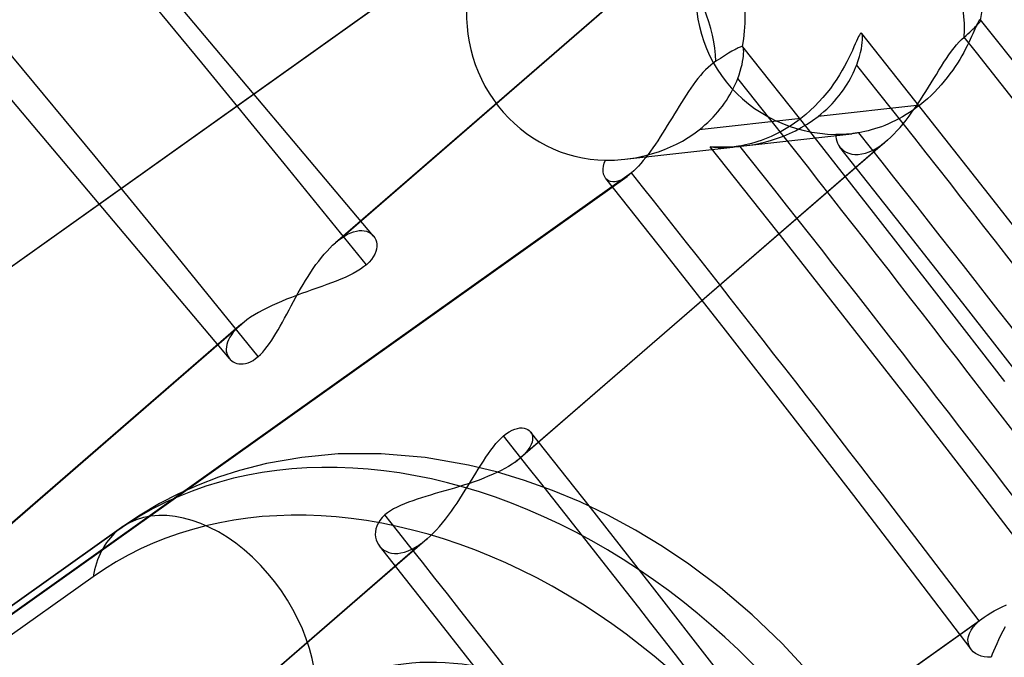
# Model space of a CAD drawing. Header units: millimetres. Extents: x -261 to 249, y -324 to 318.
# Tile 83 of 89: x 154.96 to 166.72, y 117.91 to 125.53. Entities that reach past the tile are written whole.
import ezdxf

# ---------------------------------------------------------------- set-up
doc = ezdxf.new("R2010")
doc.units = ezdxf.units.MM
doc.layers.add('MAIN-1', color=7, linetype='Continuous')
doc.layers.add('MAIN-2', color=7, linetype='Continuous')

msp = doc.modelspace()

# ---------------------------------------------------------------- linework, layer by layer
at = {"layer": 'MAIN-1'}
for p, q in [((163.607, 124.021), (163.607, 124.021)), ((163.607, 124.021), (163.607, 124.021)), ((163.607, 124.021), (163.607, 124.021)), ((163.607, 124.021), (163.608, 124.021)), ((163.608, 124.021), (163.608, 124.021)), ((163.608, 124.021), (163.608, 124.021)), ((159.184, 122.946), (159.185, 122.946)), ((159.185, 122.946), (159.185, 122.946)), ((159.185, 122.946), (159.185, 122.945)), ((159.185, 122.945), (159.185, 122.945)), ((159.185, 122.945), (159.186, 122.945)), ((159.186, 122.945), (159.186, 122.944)), ((161.059, 120.606), (161.06, 120.605)), ((161.06, 120.605), (161.06, 120.604)), ((161.06, 120.604), (161.061, 120.603)), ((161.061, 120.603), (161.061, 120.603)), ((161.061, 120.603), (161.062, 120.602)), ((161.062, 120.602), (161.063, 120.601))]:
    msp.add_line(p, q, dxfattribs=at)
for centre, major_axis, start_param, end_param in [((-0.5, -0.433), (159.408, -184.069), 0.713724, 3.511855), ((-8.75, -7.578), (-148.606, 171.596), -2.427868, -0.857072), ((-50, -43.301), (-148.606, 171.596), -3.141592, -0.857072), ((-50, -43.301), (147.952, -170.84), 0, 2.284521)]:
    msp.add_ellipse(centre, major_axis=major_axis, ratio=0.75, start_param=start_param, end_param=end_param, dxfattribs=at)
at = {"layer": 'MAIN-2'}
for p, q in [((159.186, 122.944), (150.266, 133.521)), ((157.463, 121.481), (148.601, 131.992)), ((163.1, 126.65), (158.73, 122.865)), ((163.173, 126.707), (158.8, 122.92)), ((150.727, 119.643), (160.142, 126.34)), ((150.779, 119.684), (160.201, 126.386)), ((166.396, 125.484), (166.387, 125.464)), ((166.388, 125.459), (166.399, 125.471)), ((166.405, 125.5), (166.396, 125.484)), ((166.399, 125.471), (166.409, 125.481)), ((166.412, 125.513), (166.405, 125.5)), ((166.409, 125.481), (166.418, 125.491)), ((166.419, 125.521), (166.412, 125.513)), ((166.418, 125.491), (166.425, 125.5)), ((166.425, 125.526), (166.419, 125.521)), ((166.431, 125.528), (166.425, 125.526)), ((166.425, 125.5), (166.43, 125.508)), ((166.43, 125.508), (166.434, 125.515)), ((166.431, 125.527), (166.431, 125.528)), ((166.432, 125.527), (166.431, 125.527)), ((166.433, 125.527), (166.432, 125.527)), ((166.434, 125.526), (166.433, 125.527)), ((166.433, 125.527), (166.433, 125.527)), ((166.435, 125.526), (166.434, 125.526)), ((166.434, 125.515), (166.435, 125.52)), ((166.435, 125.525), (166.435, 125.526)), ((167.221, 124.533), (166.435, 125.526)), ((166.435, 125.524), (166.435, 125.525)), ((166.436, 125.523), (166.435, 125.524)), ((166.435, 125.52), (166.436, 125.521)), ((166.436, 125.522), (166.436, 125.523)), ((166.436, 125.521), (166.436, 125.522)), ((164.996, 125.357), (164.987, 125.344)), ((165.004, 125.365), (164.996, 125.357)), ((165.01, 125.367), (165.004, 125.365)), ((165.016, 125.363), (165.01, 125.367)), ((165.801, 124.372), (165.016, 125.364)), ((165.021, 125.353), (165.016, 125.363)), ((165.024, 125.336), (165.021, 125.353)), ((166.261, 125.34), (166.283, 125.36)), ((166.283, 125.36), (166.304, 125.379)), ((166.304, 125.379), (166.324, 125.397)), ((166.324, 125.397), (166.343, 125.414)), ((166.34, 125.358), (166.325, 125.325)), ((166.353, 125.388), (166.34, 125.358)), ((166.343, 125.414), (166.36, 125.43)), ((166.365, 125.416), (166.353, 125.388)), ((166.36, 125.43), (166.375, 125.445)), ((166.376, 125.442), (166.365, 125.416)), ((166.375, 125.445), (166.388, 125.459)), ((166.387, 125.464), (166.376, 125.442)), ((164.937, 125.239), (164.921, 125.202)), ((164.952, 125.272), (164.937, 125.239)), ((164.965, 125.301), (164.952, 125.272)), ((164.976, 125.325), (164.965, 125.301)), ((164.987, 125.344), (164.976, 125.325)), ((165.018, 125.22), (165.022, 125.256)), ((165.022, 125.256), (165.024, 125.287)), ((165.025, 125.315), (165.024, 125.336)), ((165.024, 125.287), (165.025, 125.315)), ((166.147, 125.228), (166.178, 125.262)), ((166.178, 125.262), (166.208, 125.292)), ((166.208, 125.292), (166.238, 125.32)), ((166.238, 125.32), (166.261, 125.34)), ((166.293, 125.255), (166.274, 125.217)), ((166.31, 125.291), (166.293, 125.255)), ((166.325, 125.325), (166.31, 125.291)), ((163.424, 125.126), (163.401, 125.112)), ((163.444, 125.139), (163.424, 125.126)), ((163.464, 125.15), (163.444, 125.139)), ((163.481, 125.16), (163.464, 125.15)), ((163.498, 125.169), (163.481, 125.16)), ((163.513, 125.177), (163.498, 125.169)), ((163.528, 125.185), (163.513, 125.177)), ((163.541, 125.191), (163.528, 125.185)), ((163.553, 125.197), (163.541, 125.191)), ((163.564, 125.201), (163.553, 125.197)), ((163.573, 125.204), (163.564, 125.201)), ((163.58, 125.206), (163.573, 125.204)), ((163.586, 125.207), (163.58, 125.206)), ((163.59, 125.207), (163.586, 125.207)), ((163.591, 125.207), (163.59, 125.207)), ((163.592, 125.206), (163.591, 125.207)), ((163.593, 125.206), (163.592, 125.206)), ((163.594, 125.205), (163.593, 125.206)), ((163.595, 125.204), (163.594, 125.205)), ((163.595, 125.203), (163.595, 125.204)), ((163.599, 125.195), (163.595, 125.203)), ((164.378, 124.216), (163.595, 125.203)), ((163.602, 125.183), (163.599, 125.195)), ((163.604, 125.166), (163.602, 125.183)), ((163.602, 125.094), (163.604, 125.122)), ((163.605, 125.146), (163.604, 125.166)), ((163.604, 125.122), (163.605, 125.146)), ((164.884, 125.118), (164.862, 125.072)), ((164.903, 125.161), (164.884, 125.118)), ((164.921, 125.202), (164.903, 125.161)), ((164.989, 125.089), (165.001, 125.136)), ((165.001, 125.136), (165.011, 125.179)), ((165.011, 125.179), (165.018, 125.22)), ((166.057, 125.109), (166.087, 125.151)), ((166.087, 125.151), (166.117, 125.191)), ((166.117, 125.191), (166.147, 125.228)), ((166.233, 125.137), (166.21, 125.096)), ((166.254, 125.178), (166.233, 125.137)), ((166.274, 125.217), (166.254, 125.178)), ((163.242, 125.009), (163.211, 124.985)), ((163.273, 125.031), (163.242, 125.009)), ((163.3, 125.049), (163.273, 125.031)), ((163.327, 125.066), (163.3, 125.049)), ((163.353, 125.082), (163.327, 125.066)), ((163.377, 125.098), (163.353, 125.082)), ((163.401, 125.112), (163.377, 125.098)), ((163.585, 124.994), (163.592, 125.03)), ((163.592, 125.03), (163.598, 125.064)), ((163.598, 125.064), (163.602, 125.094)), ((164.837, 125.024), (164.811, 124.974)), ((164.862, 125.072), (164.837, 125.024)), ((164.955, 124.987), (164.974, 125.039)), ((164.974, 125.039), (164.989, 125.089)), ((165.966, 124.973), (165.997, 125.02)), ((165.997, 125.02), (166.027, 125.065)), ((166.027, 125.065), (166.057, 125.109)), ((166.159, 125.01), (166.131, 124.967)), ((166.185, 125.053), (166.159, 125.01)), ((166.21, 125.096), (166.185, 125.053)), ((163.119, 124.896), (163.089, 124.862)), ((163.149, 124.928), (163.119, 124.896)), ((163.18, 124.958), (163.149, 124.928)), ((163.211, 124.985), (163.18, 124.958)), ((163.551, 124.871), (163.564, 124.914)), ((163.564, 124.914), (163.576, 124.955)), ((163.576, 124.955), (163.585, 124.994)), ((164.782, 124.923), (164.75, 124.87)), ((164.811, 124.974), (164.782, 124.923)), ((164.897, 124.858), (164.914, 124.891)), ((164.914, 124.891), (164.929, 124.923)), ((164.929, 124.923), (164.942, 124.955)), ((164.942, 124.955), (164.955, 124.987)), ((165.906, 124.875), (165.936, 124.924)), ((165.936, 124.924), (165.966, 124.973)), ((166.101, 124.923), (166.069, 124.88)), ((166.131, 124.967), (166.101, 124.923)), ((163.03, 124.789), (163.001, 124.75)), ((163.059, 124.826), (163.03, 124.789)), ((163.089, 124.862), (163.059, 124.826)), ((163.508, 124.763), (163.522, 124.795)), ((163.522, 124.795), (163.535, 124.827)), ((163.535, 124.827), (163.551, 124.871)), ((164.716, 124.816), (164.679, 124.762)), ((164.75, 124.87), (164.716, 124.816)), ((164.84, 124.757), (164.861, 124.791)), ((164.861, 124.791), (164.88, 124.824)), ((164.88, 124.824), (164.897, 124.858)), ((165.813, 124.723), (165.844, 124.774)), ((165.844, 124.774), (165.875, 124.825)), ((165.875, 124.825), (165.906, 124.875)), ((166.001, 124.792), (165.964, 124.749)), ((166.036, 124.836), (166.001, 124.792)), ((166.069, 124.88), (166.036, 124.836)), ((162.945, 124.669), (162.917, 124.627)), ((162.973, 124.71), (162.945, 124.669)), ((163.001, 124.75), (162.973, 124.71)), ((163.44, 124.631), (163.459, 124.665)), ((163.459, 124.665), (163.477, 124.698)), ((163.477, 124.698), (163.493, 124.731)), ((163.493, 124.731), (163.508, 124.763)), ((164.597, 124.653), (164.552, 124.599)), ((164.64, 124.707), (164.597, 124.653)), ((164.679, 124.762), (164.64, 124.707)), ((164.745, 124.622), (164.771, 124.656)), ((164.771, 124.656), (164.796, 124.689)), ((164.796, 124.689), (164.819, 124.723)), ((164.819, 124.723), (164.84, 124.757)), ((165.749, 124.622), (165.781, 124.672)), ((165.781, 124.672), (165.813, 124.723)), ((165.885, 124.664), (165.843, 124.623)), ((165.925, 124.706), (165.885, 124.664)), ((165.964, 124.749), (165.925, 124.706)), ((162.861, 124.539), (162.833, 124.494)), ((162.889, 124.583), (162.861, 124.539)), ((162.917, 124.627), (162.889, 124.583)), ((163.351, 124.496), (163.375, 124.53)), ((163.375, 124.53), (163.398, 124.564)), ((163.398, 124.564), (163.42, 124.597)), ((163.42, 124.597), (163.44, 124.631)), ((164.504, 124.546), (164.454, 124.494)), ((164.552, 124.599), (164.504, 124.546)), ((164.66, 124.524), (164.69, 124.556)), ((164.69, 124.556), (164.718, 124.589)), ((164.718, 124.589), (164.745, 124.622)), ((165.683, 124.521), (165.716, 124.571)), ((165.755, 124.545), (165.709, 124.508)), ((165.716, 124.571), (165.749, 124.622)), ((165.799, 124.584), (165.755, 124.545)), ((165.843, 124.623), (165.799, 124.584)), ((162.805, 124.448), (162.777, 124.402)), ((162.833, 124.494), (162.805, 124.448)), ((163.27, 124.397), (163.298, 124.429)), ((163.298, 124.429), (163.325, 124.463)), ((163.325, 124.463), (163.351, 124.496)), ((164.401, 124.444), (164.346, 124.395)), ((164.454, 124.494), (164.401, 124.444)), ((165.709, 124.508), (164.493, 124.372)), ((164.528, 124.401), (164.563, 124.43)), ((164.563, 124.43), (164.597, 124.461)), ((164.597, 124.461), (164.629, 124.492)), ((164.629, 124.492), (164.66, 124.524)), ((165.586, 124.42), (165.544, 124.394)), ((165.58, 124.375), (165.615, 124.423)), ((165.628, 124.448), (165.586, 124.42)), ((165.615, 124.423), (165.649, 124.471)), ((165.669, 124.478), (165.628, 124.448)), ((165.649, 124.471), (165.683, 124.521)), ((165.709, 124.508), (165.669, 124.478)), ((162.721, 124.309), (162.693, 124.263)), ((162.749, 124.356), (162.721, 124.309)), ((162.777, 124.402), (162.749, 124.356)), ((164.289, 124.349), (163.073, 124.213)), ((163.143, 124.271), (163.177, 124.302)), ((163.177, 124.302), (163.209, 124.333)), ((163.209, 124.333), (163.24, 124.365)), ((163.24, 124.365), (163.27, 124.397)), ((164.251, 124.32), (164.212, 124.292)), ((164.289, 124.349), (164.251, 124.32)), ((164.346, 124.395), (164.289, 124.349)), ((164.362, 124.28), (164.428, 124.324)), ((164.428, 124.324), (164.493, 124.372)), ((164.493, 124.372), (164.528, 124.401)), ((165.375, 124.303), (165.333, 124.284)), ((165.417, 124.323), (165.375, 124.303)), ((165.46, 124.345), (165.417, 124.323)), ((165.502, 124.369), (165.46, 124.345)), ((165.544, 124.394), (165.502, 124.369)), ((165.509, 124.284), (165.545, 124.329)), ((165.545, 124.329), (165.58, 124.375)), ((166.583, 123.377), (165.801, 124.372)), ((162.664, 124.217), (162.636, 124.172)), ((162.693, 124.263), (162.664, 124.217)), ((163.008, 124.165), (163.073, 124.213)), ((163.073, 124.213), (163.108, 124.242)), ((163.108, 124.242), (163.143, 124.271)), ((164.053, 124.193), (164.013, 124.172)), ((164.093, 124.216), (164.053, 124.193)), ((164.133, 124.24), (164.093, 124.216)), ((164.173, 124.266), (164.133, 124.24)), ((164.151, 124.167), (164.223, 124.201)), ((164.212, 124.292), (164.173, 124.266)), ((164.223, 124.201), (164.293, 124.239)), ((164.293, 124.239), (164.362, 124.28)), ((165.156, 123.226), (164.378, 124.216)), ((164.979, 124.177), (164.965, 124.175)), ((165.015, 124.184), (164.979, 124.177)), ((165.052, 124.192), (165.015, 124.184)), ((165.09, 124.201), (165.052, 124.192)), ((165.129, 124.211), (165.09, 124.201)), ((165.169, 124.223), (165.129, 124.211)), ((165.209, 124.236), (165.169, 124.223)), ((165.25, 124.25), (165.209, 124.236)), ((165.291, 124.266), (165.25, 124.25)), ((165.333, 124.284), (165.291, 124.266)), ((165.399, 124.161), (165.436, 124.2)), ((165.436, 124.2), (165.473, 124.241)), ((165.473, 124.241), (165.509, 124.284)), ((165.324, 124.091), (160.944, 120.298)), ((162.579, 124.083), (162.55, 124.04)), ((162.608, 124.127), (162.579, 124.083)), ((162.636, 124.172), (162.608, 124.127)), ((162.802, 124.042), (162.873, 124.079)), ((162.873, 124.079), (162.942, 124.12)), ((162.942, 124.12), (163.008, 124.165)), ((163.607, 124.021), (164.896, 124.165)), ((163.738, 124.06), (163.7, 124.05)), ((163.776, 124.072), (163.738, 124.06)), ((163.815, 124.086), (163.776, 124.072)), ((163.8, 124.052), (163.868, 124.069)), ((163.854, 124.1), (163.815, 124.086)), ((163.893, 124.116), (163.854, 124.1)), ((163.868, 124.069), (163.938, 124.088)), ((163.933, 124.133), (163.893, 124.116)), ((163.973, 124.152), (163.933, 124.133)), ((163.938, 124.088), (164.009, 124.111)), ((164.013, 124.172), (163.973, 124.152)), ((164.009, 124.111), (164.08, 124.137)), ((164.08, 124.137), (164.151, 124.167)), ((164.726, 124.157), (164.704, 124.158)), ((164.704, 124.158), (164.705, 124.13)), ((164.705, 124.13), (164.71, 124.103)), ((164.71, 124.103), (164.717, 124.077)), ((164.717, 124.077), (164.727, 124.052)), ((164.75, 124.157), (164.726, 124.157)), ((164.775, 124.157), (164.75, 124.157)), ((164.803, 124.158), (164.775, 124.157)), ((164.832, 124.16), (164.803, 124.158)), ((164.863, 124.162), (164.832, 124.16)), ((164.896, 124.165), (164.863, 124.162)), ((164.909, 124.167), (164.896, 124.165)), ((164.923, 124.169), (164.909, 124.167)), ((164.937, 124.171), (164.923, 124.169)), ((164.951, 124.173), (164.937, 124.171)), ((164.965, 124.175), (164.951, 124.173)), ((165.273, 124.049), (165.286, 124.059)), ((165.286, 124.059), (165.298, 124.07)), ((165.298, 124.07), (165.311, 124.08)), ((165.311, 124.08), (165.324, 124.091)), ((165.324, 124.091), (165.362, 124.125)), ((165.362, 124.125), (165.399, 124.161)), ((160.877, 120.246), (165.247, 124.031)), ((162.187, 123.862), (163.476, 124.006)), ((162.492, 123.958), (162.463, 123.918)), ((162.521, 123.998), (162.492, 123.958)), ((162.517, 123.929), (162.588, 123.951)), ((162.55, 124.04), (162.521, 123.998)), ((162.588, 123.951), (162.659, 123.978)), ((162.659, 123.978), (162.731, 124.008)), ((162.731, 124.008), (162.802, 124.042)), ((163.206, 124.008), (163.208, 124.009)), ((163.212, 124.006), (163.206, 124.008)), ((164, 123.006), (163.206, 124.008)), ((163.208, 124.009), (163.217, 124.01)), ((163.225, 124.004), (163.212, 124.006)), ((163.217, 124.01), (163.232, 124.01)), ((163.244, 124.002), (163.225, 124.004)), ((163.232, 124.01), (163.253, 124.009)), ((163.27, 124), (163.244, 124.002)), ((163.253, 124.009), (163.281, 124.009)), ((163.301, 123.998), (163.27, 124)), ((163.281, 124.009), (163.315, 124.008)), ((163.338, 123.998), (163.301, 123.998)), ((163.315, 124.008), (163.353, 124.008)), ((163.38, 123.999), (163.338, 123.998)), ((163.353, 124.008), (163.397, 124.008)), ((163.427, 124.002), (163.38, 123.999)), ((163.397, 124.008), (163.444, 124.009)), ((163.478, 124.007), (163.427, 124.002)), ((163.444, 124.009), (163.494, 124.011)), ((163.491, 124.008), (163.478, 124.007)), ((163.504, 124.01), (163.491, 124.008)), ((163.494, 124.011), (163.549, 124.015)), ((163.517, 124.012), (163.504, 124.01)), ((163.531, 124.014), (163.517, 124.012)), ((163.545, 124.016), (163.531, 124.014)), ((163.559, 124.018), (163.545, 124.016)), ((163.549, 124.015), (163.607, 124.021)), ((163.593, 124.024), (163.559, 124.018)), ((163.628, 124.032), (163.593, 124.024)), ((163.608, 124.021), (163.669, 124.029)), ((163.664, 124.04), (163.628, 124.032)), ((163.7, 124.05), (163.664, 124.04)), ((163.669, 124.029), (163.733, 124.039)), ((163.733, 124.039), (163.8, 124.052)), ((164.727, 124.052), (164.739, 124.029)), ((164.739, 124.029), (164.754, 124.007)), ((164.754, 124.007), (164.776, 123.984)), ((165.491, 123.076), (164.754, 124.007)), ((164.776, 123.984), (164.801, 123.963)), ((164.801, 123.963), (164.83, 123.946)), ((164.83, 123.946), (164.861, 123.932)), ((165.058, 123.934), (165.104, 123.95)), ((165.104, 123.95), (165.151, 123.971)), ((165.151, 123.971), (165.199, 123.998)), ((165.199, 123.998), (165.247, 124.031)), ((165.247, 124.031), (165.26, 124.04)), ((165.26, 124.04), (165.273, 124.049)), ((161.94, 123.813), (161.954, 123.849)), ((161.954, 123.849), (161.988, 123.849)), ((161.988, 123.849), (162.023, 123.85)), ((162.023, 123.85), (162.061, 123.852)), ((162.061, 123.852), (162.101, 123.854)), ((162.101, 123.854), (162.143, 123.857)), ((162.143, 123.857), (162.187, 123.862)), ((162.187, 123.862), (162.248, 123.87)), ((162.248, 123.87), (162.312, 123.88)), ((162.312, 123.88), (162.379, 123.893)), ((162.406, 123.845), (162.377, 123.812)), ((162.379, 123.893), (162.447, 123.909)), ((162.435, 123.881), (162.406, 123.845)), ((162.463, 123.918), (162.435, 123.881)), ((162.447, 123.909), (162.517, 123.929)), ((164.861, 123.932), (164.896, 123.923)), ((164.896, 123.923), (164.933, 123.918)), ((164.933, 123.918), (164.973, 123.918)), ((164.973, 123.918), (165.015, 123.924)), ((165.015, 123.924), (165.058, 123.934)), ((161.926, 123.745), (161.931, 123.778)), ((161.927, 123.714), (161.926, 123.745)), ((161.932, 123.685), (161.927, 123.714)), ((161.931, 123.778), (161.94, 123.813)), ((162.293, 123.723), (162.265, 123.698)), ((162.321, 123.751), (162.293, 123.723)), ((162.349, 123.78), (162.321, 123.751)), ((162.377, 123.812), (162.349, 123.78)), ((152.794, 116.957), (162.213, 123.657)), ((162.265, 123.698), (152.853, 117.003)), ((161.941, 123.659), (161.932, 123.685)), ((161.954, 123.637), (161.941, 123.659)), ((161.971, 123.619), (161.954, 123.637)), ((162.674, 122.728), (161.957, 123.633)), ((161.991, 123.605), (161.971, 123.619)), ((162.014, 123.596), (161.991, 123.605)), ((162.041, 123.592), (162.014, 123.596)), ((162.071, 123.593), (162.041, 123.592)), ((162.103, 123.6), (162.071, 123.593)), ((162.137, 123.613), (162.103, 123.6)), ((162.174, 123.632), (162.137, 123.613)), ((162.212, 123.657), (162.174, 123.632)), ((162.221, 123.663), (162.212, 123.657)), ((162.23, 123.669), (162.221, 123.663)), ((162.238, 123.676), (162.23, 123.669)), ((162.247, 123.683), (162.238, 123.676)), ((162.256, 123.691), (162.247, 123.683)), ((162.265, 123.698), (162.256, 123.691)), ((167.361, 122.378), (166.583, 123.377)), ((165.941, 122.219), (165.156, 123.226)), ((158.947, 122.995), (158.981, 123.004)), ((158.981, 123.004), (159.014, 123.009)), ((159.014, 123.009), (159.044, 123.01)), ((159.044, 123.01), (159.073, 123.007)), ((159.073, 123.007), (159.1, 123.001)), ((159.1, 123.001), (159.125, 122.992)), ((164.79, 122.001), (164, 123.006)), ((166.224, 122.142), (165.491, 123.076)), ((158.741, 122.875), (158.753, 122.884)), ((158.753, 122.884), (158.765, 122.894)), ((158.765, 122.894), (158.776, 122.903)), ((158.776, 122.903), (158.788, 122.911)), ((158.788, 122.911), (158.8, 122.92)), ((158.8, 122.92), (158.838, 122.944)), ((158.838, 122.944), (158.875, 122.965)), ((158.875, 122.965), (158.912, 122.982)), ((158.912, 122.982), (158.947, 122.995)), ((159.125, 122.992), (159.147, 122.979)), ((159.147, 122.979), (159.167, 122.964)), ((159.167, 122.964), (159.184, 122.946)), ((159.186, 122.944), (159.201, 122.923)), ((159.201, 122.923), (159.212, 122.9)), ((159.212, 122.9), (159.22, 122.875)), ((158.629, 122.765), (158.662, 122.801)), ((158.662, 122.801), (158.696, 122.834)), ((158.696, 122.834), (158.729, 122.865)), ((158.729, 122.865), (158.741, 122.875)), ((159.221, 122.789), (159.213, 122.758)), ((159.22, 122.875), (159.224, 122.848)), ((159.224, 122.819), (159.221, 122.789)), ((159.224, 122.848), (159.224, 122.819)), ((158.53, 122.646), (158.562, 122.688)), ((158.562, 122.688), (158.595, 122.728)), ((158.595, 122.728), (158.629, 122.765)), ((159.16, 122.664), (159.132, 122.633)), ((159.182, 122.695), (159.16, 122.664)), ((159.2, 122.727), (159.182, 122.695)), ((159.213, 122.758), (159.2, 122.727)), ((163.388, 121.819), (162.674, 122.728)), ((158.434, 122.511), (158.465, 122.558)), ((158.465, 122.558), (158.497, 122.603)), ((158.497, 122.603), (158.53, 122.646)), ((159.028, 122.548), (158.987, 122.523)), ((159.066, 122.575), (159.028, 122.548)), ((159.1, 122.602), (159.066, 122.575)), ((159.132, 122.633), (159.1, 122.602)), ((158.343, 122.365), (158.373, 122.415)), ((158.373, 122.415), (158.403, 122.463)), ((158.403, 122.463), (158.434, 122.511)), ((158.793, 122.428), (158.738, 122.407)), ((158.845, 122.451), (158.793, 122.428)), ((158.895, 122.474), (158.845, 122.451)), ((158.942, 122.498), (158.895, 122.474)), ((158.987, 122.523), (158.942, 122.498)), ((158.285, 122.265), (158.314, 122.315)), ((158.314, 122.315), (158.343, 122.365)), ((158.447, 122.3), (158.387, 122.279)), ((158.507, 122.321), (158.447, 122.3)), ((158.566, 122.343), (158.507, 122.321)), ((158.625, 122.364), (158.566, 122.343)), ((158.682, 122.385), (158.625, 122.364)), ((158.738, 122.407), (158.682, 122.385)), ((158.146, 122.189), (158.087, 122.164)), ((158.205, 122.212), (158.146, 122.189)), ((158.266, 122.235), (158.205, 122.212)), ((158.229, 122.163), (158.257, 122.214)), ((158.257, 122.214), (158.285, 122.265)), ((158.326, 122.257), (158.266, 122.235)), ((158.387, 122.279), (158.326, 122.257)), ((166.722, 121.209), (165.941, 122.219)), ((157.863, 122.06), (157.812, 122.032)), ((157.917, 122.087), (157.863, 122.06)), ((157.972, 122.114), (157.917, 122.087)), ((158.029, 122.14), (157.972, 122.114)), ((158.087, 122.164), (158.029, 122.14)), ((158.148, 122.013), (158.175, 122.062)), ((158.175, 122.062), (158.202, 122.112)), ((158.202, 122.112), (158.229, 122.163)), ((166.995, 121.152), (166.224, 122.142)), ((157.673, 121.944), (153.3, 118.156)), ((157.673, 121.944), (157.665, 121.938)), ((157.717, 121.974), (157.673, 121.944)), ((157.763, 122.003), (157.717, 121.974)), ((157.812, 122.032), (157.763, 122.003)), ((158.096, 121.916), (158.122, 121.964)), ((158.122, 121.964), (158.148, 122.013)), ((165.576, 120.993), (164.79, 122.001)), ((157.6, 121.886), (153.23, 118.102)), ((157.536, 121.825), (157.51, 121.795)), ((157.566, 121.856), (157.536, 121.825)), ((157.6, 121.886), (157.566, 121.856)), ((157.602, 121.889), (157.6, 121.886)), ((157.605, 121.891), (157.602, 121.889)), ((157.608, 121.893), (157.605, 121.891)), ((157.611, 121.896), (157.608, 121.893)), ((157.614, 121.898), (157.611, 121.896)), ((157.616, 121.9), (157.614, 121.898)), ((157.624, 121.907), (157.616, 121.9)), ((157.632, 121.913), (157.624, 121.907)), ((157.64, 121.919), (157.632, 121.913)), ((157.648, 121.926), (157.64, 121.919)), ((157.656, 121.932), (157.648, 121.926)), ((157.665, 121.938), (157.656, 121.932)), ((158.045, 121.825), (158.07, 121.87)), ((158.07, 121.87), (158.096, 121.916)), ((157.468, 121.735), (157.453, 121.705)), ((157.487, 121.764), (157.468, 121.735)), ((157.51, 121.795), (157.487, 121.764)), ((157.968, 121.699), (157.993, 121.739)), ((157.993, 121.739), (158.019, 121.781)), ((158.019, 121.781), (158.045, 121.825)), ((164.156, 120.833), (163.388, 121.819)), ((157.427, 121.621), (157.425, 121.595)), ((157.425, 121.595), (157.426, 121.57)), ((157.432, 121.648), (157.427, 121.621)), ((157.441, 121.676), (157.432, 121.648)), ((157.453, 121.705), (157.441, 121.676)), ((157.888, 121.59), (157.915, 121.624)), ((157.915, 121.624), (157.941, 121.66)), ((157.941, 121.66), (157.968, 121.699)), ((157.426, 121.57), (157.431, 121.546)), ((157.431, 121.546), (157.438, 121.524)), ((157.438, 121.524), (157.447, 121.504)), ((157.447, 121.504), (157.459, 121.485)), ((157.459, 121.485), (157.474, 121.468)), ((157.746, 121.46), (157.776, 121.48)), ((157.776, 121.48), (157.807, 121.504)), ((157.807, 121.504), (157.834, 121.53)), ((157.834, 121.53), (157.861, 121.558)), ((157.861, 121.558), (157.888, 121.59)), ((157.474, 121.468), (157.491, 121.454)), ((157.491, 121.454), (157.51, 121.441)), ((157.51, 121.441), (157.531, 121.431)), ((157.531, 121.431), (157.553, 121.423)), ((157.553, 121.423), (157.577, 121.418)), ((157.577, 121.418), (157.602, 121.417)), ((157.602, 121.417), (157.629, 121.418)), ((157.629, 121.418), (157.657, 121.423)), ((157.657, 121.423), (157.686, 121.431)), ((157.686, 121.431), (157.716, 121.443)), ((157.716, 121.443), (157.746, 121.46)), ((166.358, 119.981), (165.576, 120.993)), ((164.92, 119.845), (164.156, 120.833)), ((160.902, 120.648), (160.931, 120.653)), ((160.931, 120.653), (160.959, 120.653)), ((160.959, 120.653), (160.984, 120.65)), ((160.984, 120.65), (161.006, 120.644)), ((160.708, 120.529), (160.738, 120.557)), ((160.738, 120.557), (160.772, 120.585)), ((160.772, 120.585), (160.806, 120.608)), ((160.806, 120.608), (160.84, 120.626)), ((160.84, 120.626), (160.872, 120.639)), ((160.872, 120.639), (160.902, 120.648)), ((161.006, 120.644), (161.027, 120.634)), ((161.027, 120.634), (161.044, 120.621)), ((161.044, 120.621), (161.059, 120.606)), ((161.775, 119.701), (161.059, 120.606)), ((161.063, 120.601), (161.074, 120.582)), ((161.074, 120.582), (161.081, 120.56)), ((161.081, 120.56), (161.084, 120.536)), ((161.084, 120.536), (161.083, 120.511)), ((160.587, 120.388), (160.617, 120.427)), ((160.617, 120.427), (160.647, 120.465)), ((160.647, 120.465), (160.678, 120.499)), ((160.678, 120.499), (160.708, 120.529)), ((161.053, 120.425), (161.033, 120.394)), ((161.068, 120.455), (161.053, 120.425)), ((161.078, 120.483), (161.068, 120.455)), ((161.083, 120.511), (161.078, 120.483)), ((158.327, 120.301), (157.907, 120.227)), ((158.762, 120.342), (158.327, 120.301)), ((159.275, 120.345), (158.762, 120.342)), ((159.801, 120.3), (159.275, 120.345)), ((160.319, 120.21), (159.801, 120.3)), ((160.496, 120.256), (160.526, 120.302)), ((160.526, 120.302), (160.556, 120.346)), ((160.556, 120.346), (160.587, 120.388)), ((160.945, 120.299), (160.935, 120.29)), ((160.979, 120.331), (160.945, 120.299)), ((161.009, 120.363), (160.979, 120.331)), ((161.033, 120.394), (161.009, 120.363)), ((157.907, 120.227), (157.584, 120.144)), ((160.652, 120.128), (160.319, 120.21)), ((160.436, 120.16), (160.466, 120.209)), ((160.466, 120.209), (160.496, 120.256)), ((160.797, 120.194), (160.753, 120.169)), ((160.839, 120.22), (160.797, 120.194)), ((160.877, 120.246), (160.839, 120.22)), ((160.889, 120.255), (160.877, 120.246)), ((160.901, 120.263), (160.889, 120.255)), ((160.913, 120.272), (160.901, 120.263)), ((160.924, 120.281), (160.913, 120.272)), ((160.935, 120.29), (160.924, 120.281)), ((157.334, 120.063), (157.091, 119.97)), ((157.584, 120.144), (157.334, 120.063)), ((160.374, 120.061), (160.405, 120.111)), ((160.405, 120.111), (160.436, 120.16)), ((160.554, 120.075), (160.5, 120.053)), ((160.607, 120.097), (160.554, 120.075)), ((160.658, 120.121), (160.607, 120.097)), ((160.986, 120.027), (160.652, 120.128)), ((160.707, 120.145), (160.658, 120.121)), ((160.753, 120.169), (160.707, 120.145)), ((157.091, 119.97), (156.855, 119.865)), ((160.211, 119.953), (160.153, 119.935)), ((160.27, 119.972), (160.211, 119.953)), ((160.329, 119.991), (160.27, 119.972)), ((160.28, 119.908), (160.312, 119.959)), ((160.312, 119.959), (160.343, 120.01)), ((160.387, 120.011), (160.329, 119.991)), ((160.343, 120.01), (160.374, 120.061)), ((160.444, 120.031), (160.387, 120.011)), ((160.5, 120.053), (160.444, 120.031)), ((161.32, 119.907), (160.986, 120.027)), ((167.134, 118.967), (166.358, 119.981)), ((156.855, 119.865), (156.628, 119.749)), ((159.811, 119.835), (159.757, 119.818)), ((159.865, 119.851), (159.811, 119.835)), ((159.921, 119.868), (159.865, 119.851)), ((159.978, 119.884), (159.921, 119.868)), ((160.036, 119.901), (159.978, 119.884)), ((160.094, 119.918), (160.036, 119.901)), ((160.153, 119.935), (160.094, 119.918)), ((160.216, 119.806), (160.248, 119.857)), ((160.248, 119.857), (160.28, 119.908)), ((161.652, 119.769), (161.32, 119.907)), ((165.622, 118.929), (164.92, 119.845)), ((156.628, 119.749), (156.397, 119.613)), ((159.508, 119.727), (159.465, 119.707)), ((159.555, 119.747), (159.508, 119.727)), ((159.603, 119.766), (159.555, 119.747)), ((159.653, 119.784), (159.603, 119.766)), ((159.704, 119.801), (159.653, 119.784)), ((159.757, 119.818), (159.704, 119.801)), ((160.149, 119.707), (160.182, 119.756)), ((160.182, 119.756), (160.216, 119.806)), ((161.984, 119.61), (161.652, 119.769)), ((156.397, 119.613), (156.175, 119.465)), ((159.321, 119.614), (159.288, 119.582)), ((159.352, 119.638), (159.321, 119.614)), ((159.386, 119.662), (159.352, 119.638)), ((159.424, 119.685), (159.386, 119.662)), ((159.465, 119.707), (159.424, 119.685)), ((160.044, 119.565), (160.08, 119.611)), ((160.08, 119.611), (160.114, 119.658)), ((160.114, 119.658), (160.149, 119.707)), ((162.487, 118.793), (161.775, 119.701)), ((162.312, 119.433), (161.984, 119.61)), ((159.222, 119.48), (159.211, 119.446)), ((159.238, 119.514), (159.222, 119.48)), ((159.26, 119.548), (159.238, 119.514)), ((159.288, 119.582), (159.26, 119.548)), ((159.935, 119.436), (159.972, 119.477)), ((159.972, 119.477), (160.008, 119.52)), ((160.008, 119.52), (160.044, 119.565)), ((156.119, 119.421), (148.508, 114.007)), ((156.175, 119.465), (148.628, 114.097)), ((159.206, 119.412), (159.205, 119.379)), ((159.205, 119.379), (159.208, 119.347)), ((159.211, 119.446), (159.206, 119.412)), ((159.824, 119.328), (159.861, 119.362)), ((159.861, 119.362), (159.898, 119.398)), ((159.898, 119.398), (159.935, 119.436)), ((162.635, 119.238), (162.312, 119.433)), ((155.377, 115.483), (159.747, 119.267)), ((159.824, 119.328), (155.444, 115.535)), ((159.208, 119.347), (159.216, 119.316)), ((159.216, 119.316), (159.227, 119.287)), ((159.227, 119.287), (159.243, 119.261)), ((159.243, 119.261), (159.261, 119.236)), ((159.982, 118.324), (159.255, 119.244)), ((159.687, 119.228), (159.733, 119.257)), ((159.733, 119.257), (159.735, 119.259)), ((159.735, 119.259), (159.737, 119.26)), ((159.737, 119.26), (159.739, 119.262)), ((159.739, 119.262), (159.741, 119.263)), ((159.741, 119.263), (159.743, 119.265)), ((159.743, 119.265), (159.745, 119.266)), ((159.745, 119.266), (159.747, 119.267)), ((159.747, 119.267), (159.76, 119.277)), ((159.76, 119.277), (159.773, 119.286)), ((159.773, 119.286), (159.786, 119.296)), ((159.786, 119.296), (159.798, 119.307)), ((159.798, 119.307), (159.811, 119.317)), ((159.811, 119.317), (159.824, 119.328)), ((159.261, 119.236), (159.283, 119.214)), ((159.283, 119.214), (159.308, 119.195)), ((159.308, 119.195), (159.336, 119.18)), ((159.336, 119.18), (159.366, 119.167)), ((159.366, 119.167), (159.4, 119.159)), ((159.4, 119.159), (159.435, 119.155)), ((159.435, 119.155), (159.473, 119.155)), ((159.473, 119.155), (159.512, 119.16)), ((159.512, 119.16), (159.554, 119.17)), ((159.554, 119.17), (159.597, 119.184)), ((159.597, 119.184), (159.641, 119.204)), ((159.641, 119.204), (159.687, 119.228)), ((162.951, 119.025), (162.635, 119.238)), ((163.328, 118.742), (162.951, 119.025)), ((166.321, 118.01), (165.622, 118.929)), ((155.835, 118.875), (148.742, 113.829)), ((163.281, 117.774), (162.487, 118.793)), ((163.706, 118.421), (163.328, 118.742)), ((166.694, 118.516), (166.745, 118.539)), ((164.066, 118.077), (163.706, 118.421)), ((166.476, 118.394), (166.514, 118.419)), ((166.514, 118.419), (166.555, 118.445)), ((166.555, 118.445), (166.598, 118.469)), ((166.598, 118.469), (166.645, 118.493)), ((166.645, 118.493), (166.694, 118.516)), ((157.005, 111.653), (166.417, 118.348)), ((157.057, 111.694), (166.476, 118.394)), ((160.707, 117.401), (159.982, 118.324)), ((166.345, 118.273), (166.378, 118.311)), ((166.378, 118.311), (166.417, 118.348)), ((166.417, 118.348), (166.426, 118.356)), ((166.426, 118.356), (166.436, 118.363)), ((166.436, 118.363), (166.445, 118.371)), ((166.445, 118.371), (166.455, 118.379)), ((166.455, 118.379), (166.465, 118.386)), ((166.465, 118.386), (166.476, 118.394)), ((166.289, 118.163), (166.301, 118.199)), ((166.301, 118.199), (166.32, 118.236)), ((166.32, 118.236), (166.345, 118.273)), ((166.699, 118.225), (166.672, 118.173)), ((166.728, 118.278), (166.699, 118.225)), ((164.406, 117.71), (164.066, 118.077)), ((166.284, 118.128), (166.289, 118.163)), ((166.285, 118.094), (166.284, 118.128)), ((166.293, 118.062), (166.285, 118.094)), ((166.306, 118.032), (166.293, 118.062)), ((166.627, 118.076), (166.607, 118.031)), ((166.648, 118.123), (166.627, 118.076)), ((166.672, 118.173), (166.648, 118.123)), ((166.324, 118.005), (166.306, 118.032)), ((166.347, 117.981), (166.324, 118.005)), ((166.374, 117.96), (166.347, 117.981)), ((166.405, 117.942), (166.374, 117.96)), ((166.574, 117.95), (166.56, 117.914)), ((166.59, 117.989), (166.574, 117.95)), ((166.607, 118.031), (166.59, 117.989)), ((166.44, 117.929), (166.405, 117.942)), ((166.477, 117.919), (166.44, 117.929)), ((166.517, 117.914), (166.477, 117.919)), ((166.56, 117.914), (166.517, 117.914))]:
    msp.add_line(p, q, dxfattribs=at)
msp.add_arc((164.774, 125.857), 1.695, 348.5161, 88.7402, dxfattribs=at)
for centre, major_axis, ratio, start_param, end_param in [((10.152, 8.792), (-163.487, 188.778), 0.75, -1.616769, -0.097375), ((10.152, 8.792), (162.007, -187.07), 0.75, 1.524472, 3.04457), ((0, 0), (-158.754, 183.313), 0.75, -2.427868, 0.713724), ((-8.25, -7.145), (-147.952, 170.84), 0.75, -2.427868, -0.857072), ((164.774, 125.857), (1.11, -1.281), 0.75, 0.635439, 2.40371), ((161.935, 125.539), (-0.189, 1.684), 0.995888, -1.879327, -0.129274), ((161.935, 125.539), (0.982, -1.381), 0.65974, 0.792435, 1.633869), ((164.774, 125.857), (-1.602, -0.701), 0.966266, -0.617447, 1.130413), ((161.935, 125.539), (0.606, -1.587), 0.959723, -2.147524, -0.367055), ((15.652, 13.555), (-163.487, 188.778), 0.75, -1.657673, -1.627268), ((21.152, 18.319), (-156.089, 180.236), 0.75, -1.657464, -1.627477), ((26.652, 23.082), (-148.691, 171.694), 0.75, -1.658207, -1.626733), ((15.652, 13.555), (162.007, -187.07), 0.75, 1.484599, 1.513647), ((21.152, 18.319), (154.61, -178.528), 0.75, 1.483902, 1.514344), ((26.652, 23.082), (147.212, -169.986), 0.75, 1.484047, 1.514198), ((160.271, 114.071), (-4.439, 5.125), 0.75, 3.069919, 6.211512), ((10.152, 8.792), (-163.487, 188.778), 0.75, -1.657673, -1.627268), ((159.848, 113.704), (-4.29, 4.954), 0.75, 3.069919, 6.211512), ((157.157, 118.083), (0.982, -1.381), 0.65974, 0.694095, 3.204665), ((10.152, 8.792), (162.007, -187.07), 0.75, 1.483568, 1.514677), ((157.157, 118.083), (0.982, -1.381), 0.65974, -3.07852, -2.554921), ((160.771, 114.504), (-2.433, 2.809), 0.75, 3.069919, 6.211512)]:
    msp.add_ellipse(centre, major_axis=major_axis, ratio=ratio, start_param=start_param, end_param=end_param, dxfattribs=at)

doc.saveas('drawing.dxf')
